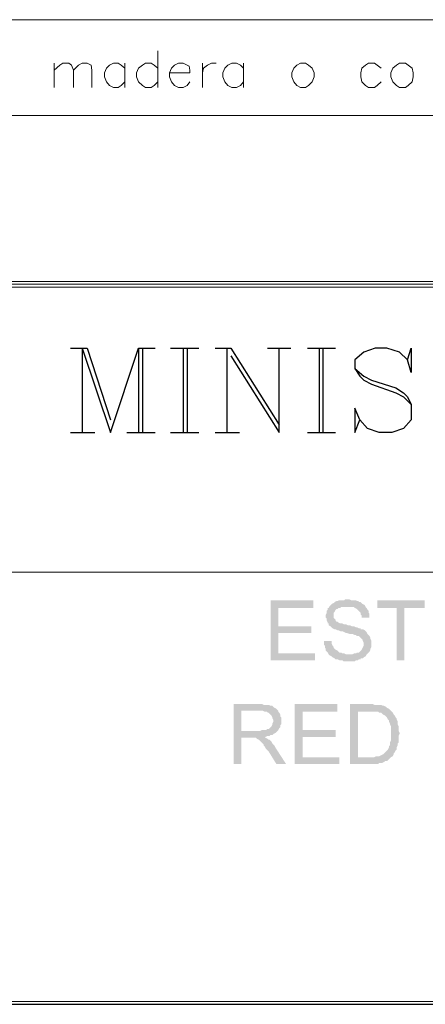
# Model space of a CAD drawing. Header units: millimetres. Extents: x 7 to 3083, y -677 to 294.
# Tile 36 of 256: x 61 to 79, y 3 to 46. Entities that reach past the tile are written whole.
import ezdxf

# ---------------------------------------------------------------- set-up
doc = ezdxf.new("R2010")
doc.units = ezdxf.units.MM
for name, color, linetype, lineweight in [('DGE_CONTORNOS', 7, 'Continuous', 0), ('DGE_DATOS', 7, 'Continuous', 0), ('DGE_RELLENO', 7, 'Continuous', 0)]:
    doc.layers.add(name, color=color, linetype=linetype, lineweight=lineweight)

# ---------------------------------------------------------------- blocks, each defined once
blk = doc.blocks.new('DGE_BT_001')
at = {"layer": 'DGE_RELLENO', "true_color": 0x000000}
for points in [[(73.7023, 20.8986), (71.8397, 20.8986), (71.8397, 18.2739), (73.787, 18.2739), (73.787, 18.5703), (72.1783, 18.5703), (72.1783, 19.4593), (73.6177, 19.4593), (73.6177, 19.7556), (72.1783, 19.7556), (72.1783, 20.5599), (73.7023, 20.5599)], [(75.184, 20.9409), (75.0993, 20.9409), (75.057, 20.8986), (74.8453, 20.8986), (74.7607, 20.8563), (74.7183, 20.8563), (74.6337, 20.814), (74.5913, 20.7716), (74.5067, 20.7293), (74.4643, 20.6869), (74.422, 20.6446), (74.3797, 20.5599), (74.3373, 20.5599), (74.3373, 20.4753), (74.295, 20.4329), (74.295, 20.3483), (74.2527, 20.2636), (74.2527, 20.1366), (74.295, 20.0943), (74.295, 20.0096), (74.3373, 19.9249), (74.3373, 19.8826), (74.3797, 19.8826), (74.3797, 19.798), (74.4643, 19.7556), (74.5067, 19.7133), (74.549, 19.6709), (74.6337, 19.6286), (74.676, 19.6286), (74.7607, 19.5863), (74.803, 19.5863), (74.8877, 19.5439), (74.9723, 19.5439), (75.057, 19.5016), (75.1417, 19.4593), (75.184, 19.4593), (75.311, 19.4169), (75.438, 19.4169), (75.5227, 19.3746), (75.565, 19.3746), (75.6073, 19.3323), (75.692, 19.3323), (75.7343, 19.29), (75.7767, 19.2476), (75.819, 19.2053), (75.8613, 19.163), (75.8613, 19.1206), (75.9037, 19.0359), (75.9037, 18.9089), (75.8613, 18.8243), (75.819, 18.7396), (75.7767, 18.6973), (75.7343, 18.6549), (75.692, 18.6126), (75.6073, 18.6126), (75.565, 18.5703), (75.4803, 18.5703), (75.3957, 18.5279), (74.3797, 18.5279), (74.422, 18.4856), (74.5067, 18.4433), (74.549, 18.4009), (74.6337, 18.3586), (74.676, 18.3163), (74.7607, 18.3163), (74.8453, 18.2739), (74.9723, 18.2739), (75.0147, 18.2316), (75.2687, 18.2316), (75.5227, 18.2316), (75.565, 18.2739), (75.6497, 18.2739), (75.692, 18.3163), (75.7767, 18.3163), (75.7767, 18.3586), (75.8613, 18.3586), (75.9037, 18.4009), (75.9883, 18.4433), (76.0307, 18.5279), (76.073, 18.5703), (76.1153, 18.6126), (76.1577, 18.6549), (76.2, 18.7396), (76.2, 18.782), (76.2423, 18.8666), (76.2423, 19.1206), (76.2, 19.2053), (76.2, 19.2476), (76.1577, 19.3323), (76.1153, 19.3746), (76.073, 19.4169), (76.0307, 19.5016), (75.9883, 19.5439), (75.946, 19.5863), (75.8613, 19.6286), (75.7767, 19.6286), (75.7767, 19.6709), (75.692, 19.6709), (75.6073, 19.7133), (75.565, 19.7133), (75.4803, 19.7556), (75.3957, 19.7556), (75.311, 19.798), (75.2263, 19.798), (75.1417, 19.8403), (75.057, 19.8403), (74.9723, 19.8826), (74.8877, 19.8826), (74.803, 19.9249), (74.7607, 19.9673), (74.7183, 19.9673), (74.676, 20.0096), (74.676, 20.0519), (74.6337, 20.0943), (74.5913, 20.1366), (74.5913, 20.3483), (74.6337, 20.3906), (74.676, 20.4753), (74.7183, 20.5176), (74.7607, 20.5176), (74.803, 20.5599), (74.8877, 20.5599), (74.93, 20.6023), (75.9883, 20.6023), (75.946, 20.6869), (75.8613, 20.7293), (75.819, 20.7716), (75.7767, 20.814), (75.692, 20.814), (75.692, 20.8563), (75.6073, 20.8563), (75.565, 20.8986), (75.3533, 20.8986), (75.2687, 20.9409)], [(78.5707, 20.8986), (76.4963, 20.8986), (76.4963, 20.5599), (77.343, 20.5599), (77.343, 18.2739), (77.6817, 18.2739), (77.6817, 20.5599), (78.5707, 20.5599)], [(75.9883, 20.6023), (75.184, 20.6023), (75.4803, 20.6023), (75.5227, 20.5599), (75.6073, 20.5176), (75.6497, 20.4753), (75.692, 20.4329), (75.7343, 20.3906), (75.7767, 20.3483), (75.7767, 20.2636), (75.819, 20.2213), (75.819, 20.1366), (76.1577, 20.1366), (76.1577, 20.306), (76.1153, 20.3483), (76.1153, 20.4329), (76.073, 20.4753), (76.0307, 20.5599)], [(74.5067, 19.1206), (74.168, 19.1206), (74.168, 18.9513), (74.2103, 18.9089), (74.2103, 18.8243), (74.2527, 18.782), (74.2527, 18.6973), (74.295, 18.6549), (74.3373, 18.6126), (74.3797, 18.5279), (75.2687, 18.5279), (75.1417, 18.5279), (75.057, 18.5703), (74.9723, 18.5703), (74.93, 18.6126), (74.8453, 18.6126), (74.803, 18.6549), (74.7607, 18.6973), (74.676, 18.7396), (74.6337, 18.782), (74.5913, 18.8243), (74.5913, 18.8666), (74.549, 18.9089), (74.5067, 18.9936), (74.5067, 19.0783)], [(71.374, 16.3689), (70.231, 16.3689), (70.231, 13.7443), (70.5697, 13.7443), (70.5697, 14.8873), (70.9507, 14.8873), (71.5857, 14.9296), (71.628, 14.9296), (71.7127, 14.972), (71.7973, 14.972), (71.8397, 15.0143), (71.9243, 15.0143), (71.9667, 15.0566), (72.0513, 15.0989), (72.0937, 15.1413), (72.136, 15.1836), (70.5697, 15.1836), (70.5697, 16.0726), (71.374, 16.0726), (72.136, 16.115), (72.0937, 16.1573), (72.009, 16.1996), (71.9667, 16.2419), (71.9243, 16.2843), (71.8397, 16.2843), (71.755, 16.3266), (71.5433, 16.3266), (71.4587, 16.3689)], [(74.7607, 16.3689), (72.898, 16.3689), (72.898, 13.7443), (74.8453, 13.7443), (74.8453, 14.0406), (73.2367, 14.0406), (73.2367, 14.9296), (74.676, 14.9296), (74.676, 15.2259), (73.2367, 15.2259), (73.2367, 16.0303), (74.7607, 16.0303)], [(76.2, 16.3689), (75.311, 16.3689), (75.311, 13.7443), (76.5387, 13.7443), (76.581, 13.7866), (76.708, 13.7866), (76.7927, 13.8289), (76.835, 13.8713), (76.9197, 13.8713), (76.962, 13.9136), (77.0043, 13.956), (77.0467, 13.9983), (77.089, 14.0406), (75.6497, 14.0406), (75.6497, 16.0303), (76.2, 16.0303), (77.089, 16.0726), (77.0467, 16.115), (77.0043, 16.1573), (76.9197, 16.1996), (76.8773, 16.2419), (76.7927, 16.2843), (76.7503, 16.2843), (76.6657, 16.3266), (76.3693, 16.3266), (76.2847, 16.3689)], [(72.136, 16.115), (71.374, 16.0726), (71.501, 16.0726), (71.5857, 16.0303), (71.6703, 16.0303), (71.7127, 15.988), (71.755, 15.988), (71.7973, 15.9456), (71.8397, 15.9033), (71.882, 15.8609), (71.9243, 15.7763), (71.9243, 15.7339), (71.9667, 15.6493), (71.9667, 15.607), (71.9243, 15.5223), (71.9243, 15.4799), (71.882, 15.3953), (71.8397, 15.3529), (71.7973, 15.3106), (71.755, 15.2683), (71.6703, 15.2683), (71.6703, 15.2259), (71.4587, 15.2259), (71.374, 15.1836), (70.5697, 15.1836), (72.136, 15.1836), (72.1783, 15.2259), (72.2207, 15.3106), (72.263, 15.3529), (72.263, 15.4376), (72.3053, 15.4799), (72.3053, 15.7763), (72.263, 15.8186), (72.263, 15.9033), (72.2207, 15.988), (72.1783, 16.0303), (72.1783, 16.0726)], [(77.089, 16.0726), (76.2, 16.0303), (76.5387, 16.0303), (76.581, 15.988), (76.6657, 15.988), (76.708, 15.9456), (76.7503, 15.9033), (76.835, 15.8609), (76.8773, 15.8186), (76.9197, 15.7763), (76.962, 15.6916), (77.0043, 15.6493), (77.0043, 15.607), (77.0467, 15.5223), (77.0467, 15.4799), (77.089, 15.3953), (77.089, 14.7603), (77.0467, 14.6756), (77.0467, 14.5486), (77.0043, 14.5486), (77.0043, 14.464), (76.962, 14.3793), (76.9197, 14.3369), (76.8773, 14.2946), (76.835, 14.2523), (76.7927, 14.2099), (76.7503, 14.1676), (76.6657, 14.1253), (76.581, 14.0829), (76.454, 14.0829), (76.3693, 14.0406), (75.6497, 14.0406), (77.089, 14.0406), (77.1737, 14.0829), (77.216, 14.1676), (77.216, 14.2099), (77.2583, 14.2523), (77.3007, 14.3369), (77.343, 14.3793), (77.343, 14.464), (77.3853, 14.5486), (77.3853, 14.6333), (77.4277, 14.6756), (77.4277, 14.972), (77.47, 15.0566), (77.47, 15.0989), (77.4277, 15.1836), (77.4277, 15.3953), (77.3853, 15.4799), (77.3853, 15.607), (77.343, 15.6916), (77.343, 15.7339), (77.3007, 15.7763), (77.2583, 15.8609), (77.216, 15.9033), (77.1737, 15.988), (77.1313, 16.0303)], [(71.5857, 14.9296), (70.9507, 14.8873), (71.2047, 14.8873), (71.247, 14.8449), (71.3317, 14.8026), (71.374, 14.7603), (71.4163, 14.7179), (71.501, 14.6333), (71.5433, 14.5909), (71.5433, 14.5486), (71.5857, 14.5063), (71.628, 14.4216), (71.6703, 14.3793), (71.755, 14.2946), (72.0937, 13.7443), (72.517, 13.7443), (72.0513, 14.464), (72.009, 14.5486), (71.9667, 14.5909), (71.9243, 14.6333), (71.882, 14.7179), (71.8397, 14.7603), (71.7973, 14.8026), (71.755, 14.8026), (71.7127, 14.8449), (71.628, 14.8873)]]:
    blk.add_hatch(color=18, dxfattribs=at).paths.add_polyline_path(points, flags=0)
at = {"layer": 'DGE_CONTORNOS', "lineweight": 5}
for points in [[(23.5797, 46.2564), (201.9723, 46.2564)], [(23.4527, 34.8263), (201.9723, 34.8263), (201.9723, 34.6993), (201.8453, 34.5723), (23.7067, 34.5723), (23.4527, 34.8263)], [(23.5797, 3.2456), (23.4527, 3.2456), (23.4527, 34.8263), (23.7067, 34.5723), (23.7067, 3.3726), (23.5797, 3.2456), (201.9723, 3.2456)], [(23.5797, 3.2456), (23.7067, 3.3726), (201.8453, 3.3726), (201.9723, 3.2456)]]:
    blk.add_lwpolyline(points, dxfattribs=at)
at = {"layer": 'DGE_CONTORNOS', "lineweight": 13}
for points in [[(66.929, 44.9017), (66.929, 43.293)], [(62.3993, 44.3514), (62.3993, 43.293)], [(62.3993, 44.055), (62.6533, 44.2667), (62.7803, 44.3514), (63.0343, 44.3514), (63.1613, 44.2667), (63.246, 44.055), (63.246, 43.293)], [(63.246, 44.055), (63.4577, 44.2667), (63.627, 44.3514), (63.8387, 44.3514), (64.008, 44.2667), (64.0503, 44.055), (64.0503, 43.293)], [(65.4897, 44.1397), (65.3203, 44.2667), (65.1933, 44.3514), (64.9817, 44.3514), (64.8123, 44.2667), (64.6853, 44.1397), (64.6007, 43.928), (64.6007, 43.7587), (64.6853, 43.547), (64.8123, 43.3777), (64.9817, 43.293), (65.1933, 43.293), (65.3203, 43.3777), (65.4897, 43.547)], [(65.4897, 44.3514), (65.4897, 43.293)], [(66.929, 44.1397), (66.7597, 44.2667), (66.6327, 44.3514), (66.3787, 44.3514), (66.2517, 44.2667), (66.0823, 44.1397), (65.9977, 43.928), (65.9977, 43.7587), (66.0823, 43.547), (66.2517, 43.3777), (66.3787, 43.293), (66.6327, 43.293), (66.7597, 43.3777), (66.929, 43.547)], [(67.437, 43.928), (68.326, 43.928), (68.326, 44.055), (68.2837, 44.2244), (68.199, 44.2667), (68.0297, 44.3514), (67.818, 44.3514), (67.6487, 44.2667), (67.5217, 44.1397), (67.437, 43.928), (67.437, 43.7587), (67.5217, 43.547), (67.6487, 43.3777), (67.818, 43.293), (68.0297, 43.293), (68.199, 43.3777), (68.326, 43.547)], [(68.8763, 44.3514), (68.8763, 43.293)], [(68.8763, 43.928), (68.9187, 44.1397), (69.088, 44.2667), (69.2573, 44.3514), (69.469, 44.3514)], [(70.6543, 44.1397), (70.5273, 44.2667), (70.358, 44.3514), (70.1463, 44.3514), (69.977, 44.2667), (69.85, 44.1397), (69.7653, 43.928), (69.7653, 43.7587), (69.85, 43.547), (69.977, 43.3777), (70.1463, 43.293), (70.358, 43.293), (70.5273, 43.3777), (70.6543, 43.547)], [(70.6543, 44.3514), (70.6543, 43.293)], [(73.152, 44.3514), (72.9827, 44.2667), (72.8557, 44.1397), (72.771, 43.928), (72.771, 43.7587), (72.8557, 43.547), (72.9827, 43.3777), (73.152, 43.293), (73.3637, 43.293), (73.4907, 43.3777), (73.66, 43.547), (73.7447, 43.7587), (73.7447, 43.928), (73.66, 44.1397), (73.4907, 44.2667), (73.3637, 44.3514), (73.152, 44.3514)], [(76.6657, 44.1397), (76.4963, 44.2667), (76.3693, 44.3514), (76.1153, 44.3514), (75.9883, 44.2667), (75.819, 44.1397), (75.7767, 43.928), (75.7767, 43.7587), (75.819, 43.547), (75.9883, 43.3777), (76.1153, 43.293), (76.3693, 43.293), (76.4963, 43.3777), (76.6657, 43.547)], [(77.47, 44.3514), (77.343, 44.2667), (77.1737, 44.1397), (77.089, 43.928), (77.089, 43.7587), (77.1737, 43.547), (77.343, 43.3777), (77.47, 43.293), (77.724, 43.293), (77.851, 43.3777), (78.0203, 43.547), (78.0627, 43.7587), (78.0627, 43.928), (78.0203, 44.1397), (77.851, 44.2667), (77.724, 44.3514), (77.47, 44.3514)], [(23.5797, 42.0653), (201.9723, 42.0653)], [(23.5797, 34.6993), (201.9723, 34.6993)]]:
    blk.add_lwpolyline(points, dxfattribs=at)
at = {"layer": 'DGE_CONTORNOS', "lineweight": 25}
for points in [[(63.119, 31.9053), (63.8387, 31.9053)], [(63.627, 31.9053), (63.627, 28.2223)], [(63.627, 31.9053), (64.8547, 28.2223), (66.0823, 31.9053), (66.0823, 28.2223)], [(63.8387, 31.9053), (64.8547, 28.7726)], [(66.0823, 31.9053), (66.802, 31.9053)], [(66.2517, 31.9053), (66.2517, 28.2223)], [(67.4793, 31.9053), (68.707, 31.9053)], [(68.0297, 31.9053), (68.0297, 28.2223)], [(68.199, 31.9053), (68.199, 28.2223)], [(69.4267, 31.9053), (70.104, 31.9053)], [(69.9347, 31.9053), (69.9347, 28.2223)], [(70.104, 31.9053), (72.2207, 28.5609)], [(70.104, 31.5666), (72.2207, 28.2223), (72.2207, 31.9053)], [(71.7127, 31.9053), (72.7287, 31.9053)], [(73.4483, 31.9053), (74.676, 31.9053)], [(73.9563, 31.9053), (73.9563, 28.2223)], [(74.1257, 31.9053), (74.1257, 28.2223)], [(77.8087, 31.3973), (77.978, 31.9053), (77.978, 30.847), (77.8087, 31.3973), (77.47, 31.7359), (76.9197, 31.9053), (76.4117, 31.9053), (75.9037, 31.7359), (75.5227, 31.3973), (75.5227, 31.0163), (75.7343, 30.6776), (75.9037, 30.5083), (76.2423, 30.339), (77.3007, 29.9579), (77.6393, 29.7886), (77.978, 29.4499)], [(75.5227, 31.0163), (75.9037, 30.6776), (76.2423, 30.5083), (77.3007, 30.1696), (77.6393, 29.9579), (77.8087, 29.7886), (77.978, 29.4499), (77.978, 28.7726), (77.6393, 28.3916), (77.1313, 28.2223), (76.581, 28.2223), (76.073, 28.3916), (75.7343, 28.7726), (75.5227, 29.2806), (75.5227, 28.2223), (75.7343, 28.7726)], [(63.119, 28.2223), (64.1773, 28.2223)], [(65.5743, 28.2223), (66.802, 28.2223)], [(67.4793, 28.2223), (68.707, 28.2223)], [(69.4267, 28.2223), (70.485, 28.2223)], [(73.4483, 28.2223), (74.676, 28.2223)], [(7.874, 3.2456), (201.9723, 3.2456)]]:
    blk.add_lwpolyline(points, dxfattribs=at)
at = {"layer": 'DGE_CONTORNOS', "lineweight": 9}
blk.add_lwpolyline([(23.5797, 22.1263), (201.9723, 22.1263)], dxfattribs=at)
at = {"layer": 'DGE_DATOS', "flags": 1}
for tag, p in [('NORMA', (12, -5)), ('LAMINA', (12, -8)), ('PAGINA_PDF', (12, -11))]:
    blk.add_attdef(tag, p, '', height=1.5, dxfattribs=at)

msp = doc.modelspace()

# ---------------------------------------------------------------- block references
msp.add_blockref('DGE_BT_001', (0, 0))

doc.saveas('drawing.dxf')
